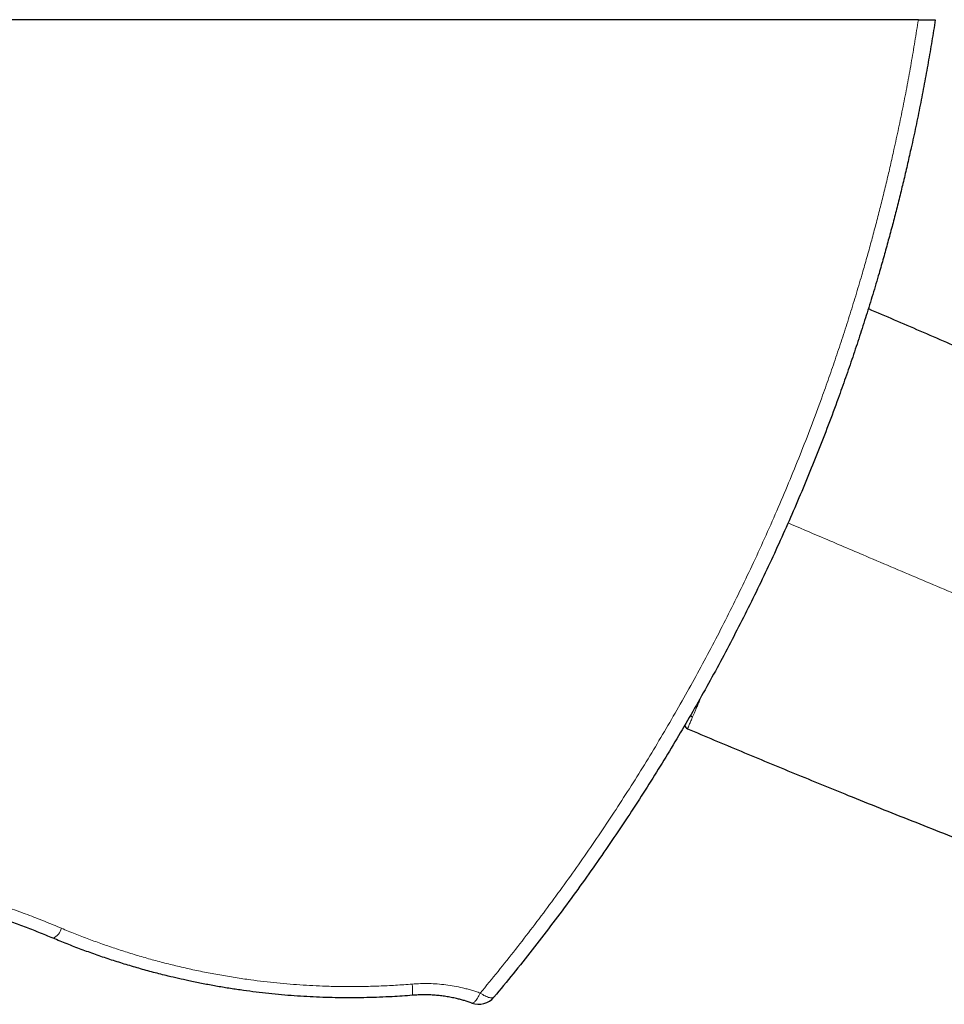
# Model space of a CAD drawing. Header units: millimetres. Extents: x 8 to 1010, y 12 to 2700.
# Tile 14 of 68: x 501 to 594, y 1199 to 1298. Entities that reach past the tile are written whole.
import ezdxf

# ---------------------------------------------------------------- set-up
doc = ezdxf.new("R2010")
doc.units = ezdxf.units.MM

msp = doc.modelspace()

# ---------------------------------------------------------------- linework, layer by layer
at = {"color": 7, "linetype": 'Continuous', "lineweight": 30}
msp.add_line((591.156, 1298.328), (336.802, 1298.328), dxfattribs=at)
at = {"color": 8, "linetype": 'Continuous', "lineweight": 0}
for p, q in [((569.364, 1230.341), (569.189, 1229.931)), ((568.449, 1228.189), (568.456, 1228.207))]:
    msp.add_line(p, q, dxfattribs=at)
at = {"color": 8, "linetype": 'Continuous', "lineweight": 0, "flags": 128}
for points in [[(546.265, 1199.417), (546.305, 1199.411), (546.349, 1199.417), (546.398, 1199.437), (546.451, 1199.47), (546.506, 1199.516), (546.566, 1199.574), (546.627, 1199.645), (546.691, 1199.727), (546.757, 1199.821), (546.824, 1199.925), (546.891, 1200.038), (546.959, 1200.161), (547.027, 1200.291), (547.095, 1200.429)], [(548.476, 1200.02), (548.439, 1199.986), (548.392, 1199.961), (548.336, 1199.945), (548.27, 1199.938), (548.195, 1199.94), (548.112, 1199.951), (548.022, 1199.972), (547.923, 1200.001), (547.819, 1200.038), (547.708, 1200.085), (547.593, 1200.139), (547.473, 1200.201), (547.349, 1200.27), (547.223, 1200.346), (547.095, 1200.429)]]:
    msp.add_lwpolyline(points, dxfattribs=at)
at = {"color": 7, "linetype": 'Continuous', "lineweight": 30}
for centre, radius, start, end in [((568.144, 1227.473), 0.5, 192.73676, 246.9946), ((546.94, 1201.3), 2, 250.28317, 320.19273)]:
    msp.add_arc(centre, radius, start, end, dxfattribs=at)
at = {"color": 8, "linetype": 'Continuous', "lineweight": 0}
for centre, radius, start, end in [((503.467, 1207.375), 1.575, 295.02662, 344.24593), ((534.371, 1200.661), 5.919, 355.61274, 6.52898)]:
    msp.add_arc(centre, radius, start, end, dxfattribs=at)
for points, knots in [([(547.095, 1200.429), (547.694, 1201.155), (548.892, 1202.608), (550.651, 1204.82), (552.382, 1207.056), (554.082, 1209.319), (555.751, 1211.607), (557.388, 1213.918), (558.991, 1216.251), (560.561, 1218.606), (562.099, 1220.985), (563.605, 1223.388), (565.077, 1225.815), (566.516, 1228.262), (567.919, 1230.729), (569.288, 1233.216), (570.623, 1235.724), (571.923, 1238.254), (573.189, 1240.806), (574.447, 1243.434), (575.695, 1246.142), (576.928, 1248.929), (578.12, 1251.739), (579.271, 1254.57), (580.381, 1257.423), (581.342, 1260.011), (582.169, 1262.33), (582.873, 1264.373), (583.556, 1266.425), (584.217, 1268.486), (584.856, 1270.557), (585.423, 1272.463), (585.922, 1274.203), (586.359, 1275.774), (586.783, 1277.35), (587.194, 1278.927), (587.592, 1280.506), (587.976, 1282.085), (588.348, 1283.669), (588.75, 1285.446), (589.177, 1287.418), (589.621, 1289.587), (590.041, 1291.762), (590.438, 1293.944), (590.812, 1296.133), (591.042, 1297.596), (591.156, 1298.328)], [0, 0, 0, 0, 0.026236, 0.052473, 0.078709, 0.104988, 0.131268, 0.157547, 0.183783, 0.21002, 0.236256, 0.262536, 0.288816, 0.315096, 0.341332, 0.367569, 0.393805, 0.420086, 0.446368, 0.472648, 0.500714, 0.52878, 0.556846, 0.584967, 0.613089, 0.64121, 0.661021, 0.680833, 0.700643, 0.720474, 0.740306, 0.760137, 0.775039, 0.789941, 0.804847, 0.819754, 0.83458, 0.849406, 0.864236, 0.879066, 0.89921, 0.919355, 0.939499, 0.959666, 0.979833, 1, 1, 1, 1]), ([(597.299, 1239.526), (595.4, 1240.334), (591.601, 1241.949), (586.31, 1244.199), (581.793, 1246.119), (579.177, 1247.232), (578.052, 1247.71)], [0, 0, 0, 0, 0.296074, 0.592139, 0.824753, 1, 1, 1, 1]), ([(569.189, 1229.931), (569.129, 1229.79), (569.009, 1229.508), (568.849, 1229.13), (568.703, 1228.786), (568.57, 1228.475), (568.494, 1228.296), (568.456, 1228.206)], [0, 0, 0, 0, 0.200996, 0.401227, 0.600983, 0.800507, 1, 1, 1, 1]), ([(568.449, 1228.189), (568.41, 1228.097), (568.332, 1227.914), (568.236, 1227.689), (568.154, 1227.496), (568.087, 1227.339), (568.034, 1227.215), (567.995, 1227.122), (567.968, 1227.058), (567.952, 1227.02), (567.95, 1227.015), (567.949, 1227.013)], [0, 0, 0, 0, 0.111255, 0.222672, 0.334299, 0.446157, 0.558243, 0.668525, 0.778956, 0.889474, 1, 1, 1, 1]), ([(568.449, 1228.189), (568.407, 1228.21), (568.324, 1228.252), (568.265, 1228.323), (568.236, 1228.359)], [0, 0, 0, 0, 0.50134, 1, 1, 1, 1]), ([(423.676, 1206.947), (424.308, 1207.209), (425.574, 1207.732), (427.497, 1208.471), (429.437, 1209.177), (431.394, 1209.845), (433.373, 1210.477), (435.375, 1211.073), (437.397, 1211.631), (439.434, 1212.15), (441.483, 1212.629), (443.554, 1213.069), (445.645, 1213.469), (447.756, 1213.829), (449.764, 1214.129), (451.668, 1214.377), (453.466, 1214.579), (455.269, 1214.751), (457.074, 1214.892), (458.827, 1214.998), (460.525, 1215.073), (462.168, 1215.12), (463.812, 1215.141), (465.468, 1215.136), (467.136, 1215.105), (468.815, 1215.046), (470.493, 1214.961), (472.063, 1214.856), (473.525, 1214.737), (475.14, 1214.585), (477.012, 1214.376), (479.138, 1214.095), (481.144, 1213.789), (483.032, 1213.464), (484.802, 1213.127), (486.565, 1212.761), (488.32, 1212.365), (490.186, 1211.91), (492.162, 1211.389), (494.243, 1210.794), (496.212, 1210.186), (498.07, 1209.574), (499.821, 1208.962), (501.558, 1208.321), (503.28, 1207.652), (504.416, 1207.182), (504.983, 1206.947)], [0, 0, 0, 0, 0.024966, 0.049941, 0.074919, 0.099894, 0.12486, 0.150058, 0.175266, 0.200477, 0.225685, 0.250883, 0.27643, 0.301981, 0.327529, 0.349064, 0.370606, 0.39215, 0.413691, 0.435227, 0.45476, 0.474296, 0.493832, 0.513365, 0.533332, 0.553304, 0.573275, 0.593243, 0.609432, 0.625622, 0.651159, 0.676699, 0.702236, 0.723762, 0.745294, 0.766828, 0.78836, 0.809886, 0.835905, 0.861927, 0.887945, 0.910352, 0.932765, 0.95518, 0.977593, 1, 1, 1, 1]), ([(504.983, 1206.947), (505.438, 1206.759), (506.348, 1206.383), (507.729, 1205.853), (509.12, 1205.347), (510.527, 1204.867), (511.947, 1204.414), (513.382, 1203.987), (514.826, 1203.589), (516.302, 1203.213), (517.81, 1202.862), (519.349, 1202.537), (520.897, 1202.244), (522.452, 1201.984), (523.93, 1201.768), (525.33, 1201.591), (526.65, 1201.448), (527.967, 1201.328), (529.28, 1201.232), (530.588, 1201.16), (532.017, 1201.105), (533.568, 1201.077), (535.239, 1201.084), (536.911, 1201.129), (538.583, 1201.208), (539.695, 1201.292), (540.252, 1201.334)], [0, 0, 0, 0, 0.041486, 0.08298, 0.124475, 0.16596, 0.207725, 0.249498, 0.291272, 0.333036, 0.376721, 0.420423, 0.464129, 0.50783, 0.551515, 0.588211, 0.624911, 0.661607, 0.697741, 0.733878, 0.770012, 0.815997, 0.862001, 0.908012, 0.954016, 1, 1, 1, 1]), ([(540.252, 1201.334), (540.532, 1201.353), (541.094, 1201.39), (541.937, 1201.391), (542.785, 1201.352), (543.637, 1201.266), (544.488, 1201.135), (545.199, 1200.987), (545.775, 1200.843), (546.219, 1200.718), (546.66, 1200.581), (546.95, 1200.48), (547.095, 1200.429)], [0, 0, 0, 0, 0.1200148, 0.2401307, 0.3601483, 0.483867, 0.607692, 0.7314161, 0.7984379, 0.8654599, 0.9327299, 1, 1, 1, 1])]:
    msp.add_open_spline(points, degree=3, knots=knots, dxfattribs=at)
at = {"color": 7, "linetype": 'Continuous', "lineweight": 30}
for points, knots in [([(592.859, 1298.328), (592.746, 1297.608), (592.518, 1296.169), (592.148, 1294.016), (591.757, 1291.868), (591.342, 1289.725), (590.904, 1287.587), (590.481, 1285.632), (590.08, 1283.858), (589.706, 1282.263), (589.319, 1280.673), (588.92, 1279.089), (588.509, 1277.512), (588.086, 1275.942), (587.651, 1274.376), (587.15, 1272.628), (586.578, 1270.699), (585.927, 1268.592), (585.254, 1266.492), (584.558, 1264.401), (583.839, 1262.318), (583.023, 1260.033), (582.1, 1257.548), (581.061, 1254.87), (579.984, 1252.207), (578.87, 1249.56), (577.718, 1246.93), (576.53, 1244.319), (575.307, 1241.729), (574.049, 1239.16), (572.755, 1236.608), (571.424, 1234.076), (570.058, 1231.562), (568.658, 1229.071), (567.224, 1226.603), (565.757, 1224.158), (564.255, 1221.733), (562.719, 1219.33), (561.149, 1216.948), (559.509, 1214.534), (557.796, 1212.092), (556.008, 1209.622), (554.182, 1207.179), (552.318, 1204.763), (550.42, 1202.373), (549.124, 1200.804), (548.476, 1200.02)], [0, 0, 0, 0, 0.019751, 0.039503, 0.059255, 0.079027, 0.0988, 0.118573, 0.133432, 0.148291, 0.163154, 0.178017, 0.192796, 0.207576, 0.22236, 0.237143, 0.257232, 0.27732, 0.297409, 0.317518, 0.337628, 0.357737, 0.384004, 0.410272, 0.436539, 0.462852, 0.489166, 0.515479, 0.541746, 0.568014, 0.594281, 0.620592, 0.646905, 0.673217, 0.699483, 0.725751, 0.752018, 0.778328, 0.804639, 0.83095, 0.859098, 0.887247, 0.915395, 0.943596, 0.971799, 1, 1, 1, 1]), ([(591.156, 1298.328), (591.228, 1298.328), (591.372, 1298.328), (591.581, 1298.328), (591.781, 1298.328), (591.971, 1298.328), (592.147, 1298.328), (592.308, 1298.328), (592.45, 1298.328), (592.572, 1298.328), (592.675, 1298.328), (592.757, 1298.328), (592.815, 1298.328), (592.852, 1298.328), (592.857, 1298.328), (592.859, 1298.328)], [0, 0, 0, 0, 0.076637, 0.153514, 0.230143, 0.306809, 0.383722, 0.460389, 0.5366, 0.613051, 0.689271, 0.766508, 0.843982, 0.921231, 1, 1, 1, 1]), ([(586.131, 1269.266), (587.857, 1268.528), (591.371, 1267.025), (596.655, 1264.718), (602.305, 1262.215), (608.256, 1259.535), (612.418, 1257.617), (614.499, 1256.658)], [0, 0, 0, 0, 0.181405, 0.369271, 0.557145, 0.778572, 1, 1, 1, 1]), ([(567.949, 1227.013), (569.739, 1226.256), (573.321, 1224.743), (578.71, 1222.512), (584.432, 1220.18), (590.492, 1217.753), (594.76, 1216.086), (596.895, 1215.253)], [0, 0, 0, 0, 0.186651, 0.373313, 0.559983, 0.779991, 1, 1, 1, 1]), ([(504.134, 1205.948), (503.659, 1206.144), (502.71, 1206.537), (501.271, 1207.101), (499.822, 1207.646), (498.394, 1208.158), (496.988, 1208.639), (495.605, 1209.09), (494.214, 1209.523), (492.813, 1209.937), (491.404, 1210.331), (489.947, 1210.717), (488.443, 1211.092), (486.889, 1211.453), (485.328, 1211.791), (483.783, 1212.1), (482.256, 1212.382), (480.748, 1212.637), (479.233, 1212.87), (477.713, 1213.081), (476.188, 1213.269), (474.647, 1213.436), (473.09, 1213.581), (471.518, 1213.703), (469.943, 1213.801), (468.4, 1213.873), (466.889, 1213.922), (465.413, 1213.948), (463.934, 1213.953), (462.455, 1213.937), (460.975, 1213.899), (459.453, 1213.838), (457.89, 1213.753), (456.286, 1213.64), (454.684, 1213.502), (453.073, 1213.337), (451.454, 1213.147), (449.827, 1212.929), (448.205, 1212.685), (446.69, 1212.432), (445.282, 1212.176), (443.856, 1211.899), (442.314, 1211.575), (440.657, 1211.198), (439.007, 1210.794), (437.364, 1210.363), (435.729, 1209.905), (434.101, 1209.419), (432.48, 1208.907), (430.866, 1208.368), (429.263, 1207.802), (427.671, 1207.211), (426.089, 1206.595), (425.046, 1206.164), (424.524, 1205.948)], [0, 0, 0, 0, 0.01915, 0.0383, 0.057472, 0.076643, 0.094568, 0.112493, 0.130417, 0.148383, 0.166349, 0.184314, 0.203818, 0.223323, 0.242851, 0.262379, 0.281024, 0.299671, 0.318317, 0.337011, 0.355706, 0.3744, 0.393544, 0.412687, 0.431854, 0.451021, 0.468944, 0.486868, 0.50479, 0.522757, 0.540724, 0.558691, 0.57821, 0.597729, 0.617273, 0.636817, 0.656774, 0.676731, 0.696715, 0.716699, 0.732889, 0.749083, 0.769861, 0.790641, 0.811419, 0.832263, 0.853108, 0.873952, 0.894927, 0.915904, 0.936879, 0.957919, 0.97896, 1, 1, 1, 1]), ([(540.273, 1200.208), (539.935, 1200.182), (539.26, 1200.129), (538.16, 1200.061), (536.975, 1200.005), (535.703, 1199.966), (534.43, 1199.948), (533.158, 1199.951), (531.886, 1199.975), (530.615, 1200.019), (529.344, 1200.085), (528.07, 1200.172), (526.791, 1200.281), (525.508, 1200.411), (524.229, 1200.563), (522.943, 1200.738), (521.653, 1200.935), (520.357, 1201.156), (519.067, 1201.398), (517.862, 1201.646), (516.744, 1201.894), (515.559, 1202.173), (514.23, 1202.511), (512.759, 1202.915), (511.298, 1203.348), (509.844, 1203.811), (508.4, 1204.301), (506.966, 1204.821), (505.542, 1205.367), (504.603, 1205.754), (504.134, 1205.948)], [0, 0, 0, 0, 0.027258, 0.054521, 0.088682, 0.122844, 0.157048, 0.191253, 0.225462, 0.259672, 0.293924, 0.328176, 0.362931, 0.397686, 0.432484, 0.467283, 0.502814, 0.538346, 0.573923, 0.6095, 0.638323, 0.667151, 0.708618, 0.750084, 0.791621, 0.833157, 0.874833, 0.91651, 0.958255, 1, 1, 1, 1]), ([(546.265, 1199.417), (546.012, 1199.504), (545.631, 1199.633), (545.111, 1199.778), (544.673, 1199.888), (544.186, 1199.993), (543.649, 1200.088), (543.103, 1200.162), (542.55, 1200.216), (541.988, 1200.249), (541.42, 1200.259), (540.847, 1200.248), (540.464, 1200.221), (540.273, 1200.208)], [0, 0, 0, 0, 0.13445, 0.201903, 0.269422, 0.358905, 0.44871, 0.53868, 0.629879, 0.721256, 0.813717, 0.906759, 1, 1, 1, 1])]:
    msp.add_open_spline(points, degree=3, knots=knots, dxfattribs=at)

doc.saveas('drawing.dxf')
